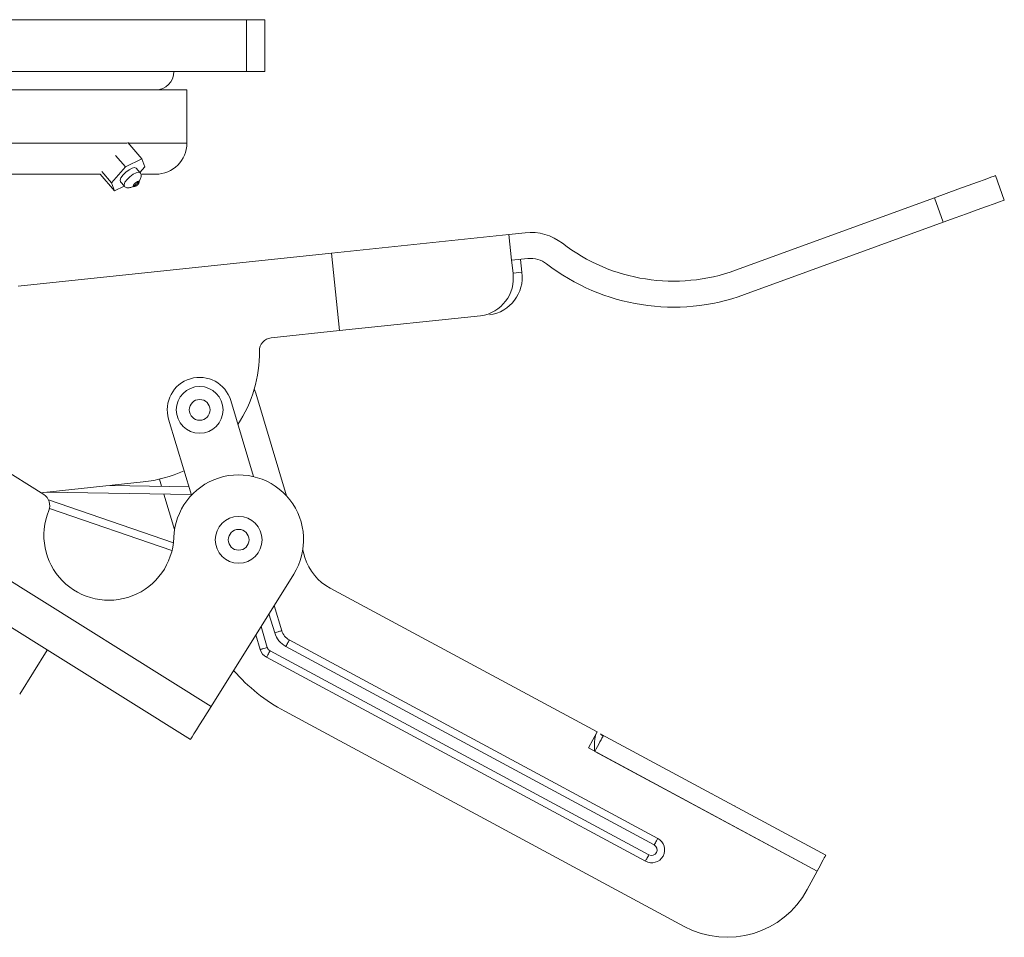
# Model space of a CAD drawing. Header units: inches. Extents: x 0.6 to 16.3, y 0.2 to 11.5.
# Tile 8 of 53: x 4.3 to 6.2, y 4.1 to 5.9. Entities that reach past the tile are written whole.
import ezdxf

# ---------------------------------------------------------------- set-up
doc = ezdxf.new("R2010")
doc.units = ezdxf.units.IN
doc.header["$MEASUREMENT"] = 0

msp = doc.modelspace()

# ---------------------------------------------------------------- linework, layer by layer
at = {"color": 7, "linetype": 'Continuous', "lineweight": 15}
for p, q in [((2.77507051, 5.85888746), (4.70507053, 5.85888746)), ((4.70507053, 5.85888746), (4.70507053, 5.75888747)), ((4.70507053, 5.85888746), (4.74007051, 5.85888746)), ((4.74007051, 5.85888746), (4.74007051, 5.75888747)), ((2.77507051, 5.75888747), (4.70507053, 5.75888747)), ((4.70507053, 5.75888747), (4.74007051, 5.75888747)), ((2.89007051, 5.72388749), (4.59007052, 5.72388749)), ((4.59007052, 5.62138745), (4.59007052, 5.72388749)), ((4.59007052, 5.62138745), (4.59007052, 5.72388749)), ((2.89007051, 5.62138745), (4.47543249, 5.62138745)), ((4.47619206, 5.62262471), (4.50369556, 5.59086647)), ((4.4772636, 5.62138745), (4.59007052, 5.62138745)), ((4.45250362, 5.59770853), (4.47168725, 5.57555714)), ((4.47168725, 5.57555714), (4.50369556, 5.59086647)), ((4.50369556, 5.59086647), (4.50918728, 5.57555714)), ((4.44517081, 5.54493862), (4.47168725, 5.57555714)), ((4.49995223, 5.56450212), (4.49229764, 5.57334088)), ((4.50918728, 5.57555714), (4.49978283, 5.56469777)), ((4.42315904, 5.56138754), (3.1245653, 5.56138754)), ((4.42315904, 5.56138754), (4.45066253, 5.52962929)), ((4.42625763, 5.56677748), (4.44517081, 5.54493862)), ((4.53007047, 5.56138754), (4.50344843, 5.56138754)), ((6.14632037, 5.55888749), (6.16342151, 5.51190292)), ((4.45066253, 5.52962929), (4.44517081, 5.54493862)), ((4.46945427, 5.53861722), (4.45066253, 5.52962929)), ((4.46206045, 5.54715473), (4.46971504, 5.53831597)), ((5.64632041, 5.37690236), (6.02885903, 5.51613494)), ((6.04595988, 5.46915038), (6.02885903, 5.51613494)), ((5.66342155, 5.3299178), (6.04595988, 5.46915038)), ((4.86839957, 5.40971117), (5.20995296, 5.44560977)), ((5.24134528, 5.44890929), (5.20995296, 5.44560977)), ((5.20995296, 5.44560977), (5.21517937, 5.39588375)), ((4.26507048, 5.34629866), (4.86839957, 5.40971117)), ((4.88407879, 5.2605328), (4.86839957, 5.40971117)), ((5.24657168, 5.39918327), (5.21517937, 5.39588375)), ((5.2177925, 5.37102066), (5.21517937, 5.39588375)), ((5.23479991, 5.37280821), (5.23218664, 5.3976713)), ((5.2177925, 5.37102066), (5.23479991, 5.37280821)), ((5.15554128, 5.28906471), (4.88407879, 5.2605328)), ((4.75210173, 5.24666152), (4.88407879, 5.2605328)), ((4.71980508, 5.14825622), (4.72249623, 5.14036183)), ((4.72249623, 5.14036183), (4.78183967, 4.94255016)), ((4.71849858, 4.97968214), (4.67460484, 5.12599438)), ((4.55487665, 5.09007598), (4.59877025, 4.94376367)), ((4.31446504, 4.94513616), (4.1874751, 5.02448829)), ((4.30877884, 4.94868934), (4.5058728, 4.96940474)), ((4.5413911, 4.96102247), (4.53727421, 4.97474547)), ((4.32010944, 4.94988018), (4.59839156, 4.94502587)), ((4.59386724, 4.96010706), (4.44252879, 4.96274696)), ((4.56403426, 4.85213238), (4.32368909, 4.93488992)), ((4.56632884, 4.87789687), (4.54591542, 4.9459412)), ((4.04223608, 4.90888747), (4.63677099, 4.53738084)), ((4.32559002, 4.91837105), (4.56134604, 4.83719375)), ((4.59702699, 4.47377723), (3.93390082, 4.8881445)), ((4.81315264, 4.83817347), (4.81732819, 4.82425496)), ((4.63677099, 4.53738084), (4.79574673, 4.79179529)), ((4.86570094, 4.76494262), (5.37952509, 4.4882681)), ((4.75808918, 4.73153065), (4.77262764, 4.68306917)), ((4.75908196, 4.67900545), (4.74811376, 4.71556646)), ((4.73279593, 4.69105288), (4.74482832, 4.65094456)), ((4.72282036, 4.67508862), (4.73128264, 4.64688084)), ((4.78713955, 4.66527549), (5.49635665, 4.28338927)), ((4.26845389, 4.5612513), (4.32141138, 4.64600099)), ((4.75008069, 4.6445045), (5.47935642, 4.25181743)), ((5.48965201, 4.27093752), (4.78043476, 4.65282378)), ((4.7433759, 4.63205279), (5.47265178, 4.23936572)), ((5.54715318, 4.11406789), (4.77830533, 4.52806292)), ((5.37952509, 4.4882681), (5.36293157, 4.45745162)), ((5.37952509, 4.4882681), (5.37918982, 4.4876455)), ((5.38811717, 4.48364155), (5.81976054, 4.2512182)), ((5.36293157, 4.45745162), (5.80316716, 4.22040172)), ((5.37525817, 4.45081423), (5.80316716, 4.22040172)), ((5.55710704, 4.39321489), (5.55687003, 4.39277464)), ((5.60182431, 4.36913639), (5.6015873, 4.36869614)), ((5.64509253, 4.34583819), (5.64485523, 4.34539793)), ((5.80316716, 4.22040172), (5.78420309, 4.18518288))]:
    msp.add_line(p, q, dxfattribs=at)
at = {"color": 7, "linetype": 'Continuous', "lineweight": 15, "flags": 128}
for points in [[(4.46206045, 5.54715473), (4.46203699, 5.5471823), (4.46144769, 5.5502479), (4.46325328, 5.55483587), (4.46717906, 5.56024781), (4.47262708, 5.56565989), (4.47876823, 5.57024786), (4.48466739, 5.57331346), (4.48942652, 5.57438998), (4.49229764, 5.57334088)], [(4.46965594, 5.53838695), (4.46910242, 5.54140898), (4.47090802, 5.5459971), (4.47483365, 5.55140904), (4.48028182, 5.55682098), (4.48642282, 5.5614091), (4.49232198, 5.56447469), (4.49708112, 5.56555121), (4.49997569, 5.56447469), (4.50002248, 5.56441734)], [(6.02885903, 5.51613494), (6.05177456, 5.52447563), (6.0738095, 5.53249571), (6.09411703, 5.53988704), (6.11191687, 5.54636553), (6.1265247, 5.55168243), (6.13737938, 5.55563314), (6.14406349, 5.55806602), (6.14632037, 5.55888749)], [(6.02885903, 5.51613494), (6.05177456, 5.52447563), (6.0738095, 5.53249571), (6.09411703, 5.53988704), (6.11191687, 5.54636553), (6.1265247, 5.55168243), (6.13737938, 5.55563314), (6.14406349, 5.55806602), (6.14632037, 5.55888749)], [(4.48789549, 5.53726687), (4.48968025, 5.53767064), (4.4918924, 5.5388202), (4.49419534, 5.54054073), (4.49623838, 5.54257028), (4.49771045, 5.54459968), (4.49838761, 5.54632021), (4.49816658, 5.54746977), (4.49708112, 5.54787354), (4.4952965, 5.54746977), (4.49308435, 5.54632021), (4.49078141, 5.54459968), (4.48873837, 5.54257028), (4.48726615, 5.54054073), (4.48658914, 5.5388202), (4.48681017, 5.53767064), (4.48789549, 5.53726687)], [(6.16342151, 5.51190292), (6.16116462, 5.51108131), (6.15448022, 5.50864858), (6.14362555, 5.50469771), (6.12901772, 5.49938096), (6.11121816, 5.49290233), (6.09091064, 5.485511), (6.06887569, 5.47749092), (6.04595988, 5.46915038)], [(6.16342151, 5.51190292), (6.16116462, 5.51108131), (6.15448022, 5.50864858), (6.14362555, 5.50469771), (6.12901772, 5.49938096), (6.11121816, 5.49290233), (6.09091064, 5.485511), (6.06887569, 5.47749092), (6.04595988, 5.46915038)], [(4.75908196, 4.67900545), (4.76128398, 4.67966611), (4.76343394, 4.68031106), (4.76548109, 4.68092522), (4.76737703, 4.68149399), (4.76907688, 4.68200395), (4.77054074, 4.68244306), (4.77173372, 4.682801), (4.77262764, 4.68306917)], [(4.75908196, 4.67900545), (4.76128398, 4.67966611), (4.76343394, 4.68031106), (4.76548109, 4.68092522), (4.76737703, 4.68149399), (4.76907688, 4.68200395), (4.77054074, 4.68244306), (4.77173372, 4.682801), (4.77262764, 4.68306917)], [(4.78043476, 4.65282378), (4.78152463, 4.6548479), (4.78258883, 4.65682421), (4.78360214, 4.65870607), (4.7845405, 4.66044889), (4.78538192, 4.66201146), (4.78610644, 4.66335703), (4.78669692, 4.66445365), (4.78713955, 4.66527549)], [(4.78043476, 4.65282378), (4.78152463, 4.6548479), (4.78258883, 4.65682421), (4.78360214, 4.65870607), (4.7845405, 4.66044889), (4.78538192, 4.66201146), (4.78610644, 4.66335703), (4.78669692, 4.66445365), (4.78713955, 4.66527549)], [(4.74482832, 4.65094456), (4.74262644, 4.65028398), (4.74047648, 4.64963895), (4.73842933, 4.64902479), (4.73653339, 4.64845602), (4.7348334, 4.64794607), (4.73336968, 4.64750695), (4.73217671, 4.64714901), (4.73128264, 4.64688084)], [(4.74482832, 4.65094456), (4.74262644, 4.65028398), (4.74047648, 4.64963895), (4.73842933, 4.64902479), (4.73653339, 4.64845602), (4.7348334, 4.64794607), (4.73336968, 4.64750695), (4.73217671, 4.64714901), (4.73128264, 4.64688084)], [(4.75008069, 4.6445045), (4.74899067, 4.6424803), (4.74792647, 4.64050399), (4.74691316, 4.63862221), (4.7459748, 4.63687939), (4.74513338, 4.63531674), (4.74440886, 4.63397124), (4.74381838, 4.63287455), (4.7433759, 4.63205279)], [(4.75008069, 4.6445045), (4.74899067, 4.6424803), (4.74792647, 4.64050399), (4.74691316, 4.63862221), (4.7459748, 4.63687939), (4.74513338, 4.63531674), (4.74440886, 4.63397124), (4.74381838, 4.63287455), (4.7433759, 4.63205279)], [(4.63677099, 4.53738084), (4.62901726, 4.5249724), (4.62156169, 4.51304084), (4.61469044, 4.50204456), (4.60866779, 4.49240632), (4.60372503, 4.48449639), (4.60005239, 4.47861879), (4.59779067, 4.47499939), (4.59702699, 4.47377723)], [(4.63677099, 4.53738084), (4.62901726, 4.5249724), (4.62156169, 4.51304084), (4.61469044, 4.50204456), (4.60866779, 4.49240632), (4.60372503, 4.48449639), (4.60005239, 4.47861879), (4.59779067, 4.47499939), (4.59702699, 4.47377723)], [(5.39115988, 4.48034613), (5.39020054, 4.47856445), (5.38885885, 4.47607268), (5.38716913, 4.47293464), (5.38517463, 4.46923062), (5.3829264, 4.46505536), (5.38048194, 4.46051571), (5.37790386, 4.45572783), (5.37525817, 4.45081423)], [(5.48965201, 4.27093752), (5.49074202, 4.27296168), (5.49180622, 4.27493803), (5.49281939, 4.27681981), (5.49375775, 4.27856263), (5.49459931, 4.28012527), (5.49532384, 4.28147078), (5.49591431, 4.28256743), (5.49635665, 4.28338927)], [(5.48965201, 4.27093752), (5.49074202, 4.27296168), (5.49180622, 4.27493803), (5.49281939, 4.27681981), (5.49375775, 4.27856263), (5.49459931, 4.28012527), (5.49532384, 4.28147078), (5.49591431, 4.28256743), (5.49635665, 4.28338927)], [(5.47935642, 4.25181743), (5.4782667, 4.24979327), (5.4772025, 4.24781696), (5.47618904, 4.24593514), (5.47525068, 4.24419236), (5.47440941, 4.24262971), (5.47368489, 4.24128417), (5.47309441, 4.24018752), (5.47265178, 4.23936572)], [(5.47935642, 4.25181743), (5.4782667, 4.24979327), (5.4772025, 4.24781696), (5.47618904, 4.24593514), (5.47525068, 4.24419236), (5.47440941, 4.24262971), (5.47368489, 4.24128417), (5.47309441, 4.24018752), (5.47265178, 4.23936572)], [(5.80316716, 4.22040172), (5.80640435, 4.2264137), (5.80951717, 4.23219468), (5.81238593, 4.23752244), (5.81490036, 4.24219225), (5.81696393, 4.24602468), (5.81849746, 4.24887244), (5.81944169, 4.25062607), (5.81976054, 4.2512182)], [(5.80316716, 4.22040172), (5.80640435, 4.2264137), (5.80951717, 4.23219468), (5.81238593, 4.23752244), (5.81490036, 4.24219225), (5.81696393, 4.24602468), (5.81849746, 4.24887244), (5.81944169, 4.25062607), (5.81976054, 4.2512182)]]:
    msp.add_lwpolyline(points, dxfattribs=at)
at = {"color": 7, "linetype": 'Continuous', "lineweight": 15}
for centre, radius in [((4.61474074, 5.10803519), 0.045), ((4.61474074, 5.10803519), 0.02), ((4.68974074, 4.85803519), 0.045), ((4.68974074, 4.85803519), 0.02)]:
    msp.add_circle(centre, radius, dxfattribs=at)
for centre, radius, start, end in [((4.53007051, 5.75888749), 0.035, 270, 360), ((4.53007051, 5.62138749), 0.06, 270, 0), ((5.25179814, 5.34945711), 0.1, 52.3598141, 96), ((5.52661346, 5.70579479), 0.35, 232.3598141, 290), ((5.25179814, 5.34945711), 0.05, 52.3598141, 96), ((5.52661346, 5.70579479), 0.4, 232.3598141, 290), ((5.14560981, 5.36122838), 0.07284387, 277.83606602, 7.72556311), ((5.1626169, 5.3630162), 0.07284416, 277.83617711, 7.72532198), ((4.75471499, 5.22179844), 0.025, 96, 180.78409143), ((4.47974074, 5.21803519), 0.25, 326.55023047, 0.78409143), ((4.61474074, 5.10803519), 0.0625, 16.69924423, 196.69924423), ((4.47974074, 5.21803519), 0.25, 276, 294.79298776), ((4.68974074, 4.85803519), 0.125, 328, 178), ((4.30121705, 4.92393498), 0.025, 337.59406823, 58), ((4.43989303, 4.86676007), 0.125, 157.59406823, 358), ((4.91311088, 4.85298976), 0.1, 196.69924423, 241.69924423), ((4.80136249, 4.69168962), 0.03, 196.69924423, 241.69924423), ((4.80136249, 4.69168962), 0.04414214, 196.69924423, 241.69924423), ((4.75522833, 4.65406453), 0.025, 196.69924423, 241.69924423), ((4.75522833, 4.65406453), 0.01085786, 196.69924423, 241.69924423), ((4.94424024, 4.8362278), 0.35, 220.9907768, 241.69924423), ((5.48450428, 4.26137748), 0.025, 241.69924423, 61.69924423), ((5.48450428, 4.26137748), 0.01085786, 241.69924423, 61.69924423), ((5.63012065, 4.26815034), 0.175, 241.69924423, 331.69924423)]:
    msp.add_arc(centre, radius, start, end, dxfattribs=at)
for points, knots in [([(4.46971402, 5.53831729), (4.47038905, 5.53767635), (4.47172443, 5.53640842), (4.47438305, 5.53545485), (4.47732432, 5.53518485), (4.48144955, 5.53571296), (4.48683524, 5.53778985), (4.49290595, 5.54201378), (4.49797153, 5.54741741), (4.50081963, 5.55246296), (4.50194987, 5.55648547), (4.5021142, 5.55944896), (4.50155692, 5.56223001), (4.5004919, 5.56373821), (4.4999534, 5.5645008)], [0, 0, 0, 0, 0.0675405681, 0.1336119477, 0.198047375, 0.2608451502, 0.3817125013, 0.4992667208, 0.6169107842, 0.7380494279, 0.8010547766, 0.8657448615, 0.9321168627, 1, 1, 1, 1]), ([(5.37918978, 4.48764549), (5.3761802, 4.48205629), (5.37506231, 4.47573238), (5.37437521, 4.46328402), (5.37482034, 4.45705836), (5.37525813, 4.45081423)], [0, 0, 0, 0, 0.5, 0.5, 1, 1, 1, 1])]:
    msp.add_open_spline(points, degree=3, knots=knots, dxfattribs=at)
msp.add_open_spline([(5.38647759, 4.48452443), (5.38769576, 4.48278208), (5.38928755, 4.48135433), (5.39115993, 4.48034613)], degree=3, dxfattribs=at)

doc.saveas('drawing.dxf')
